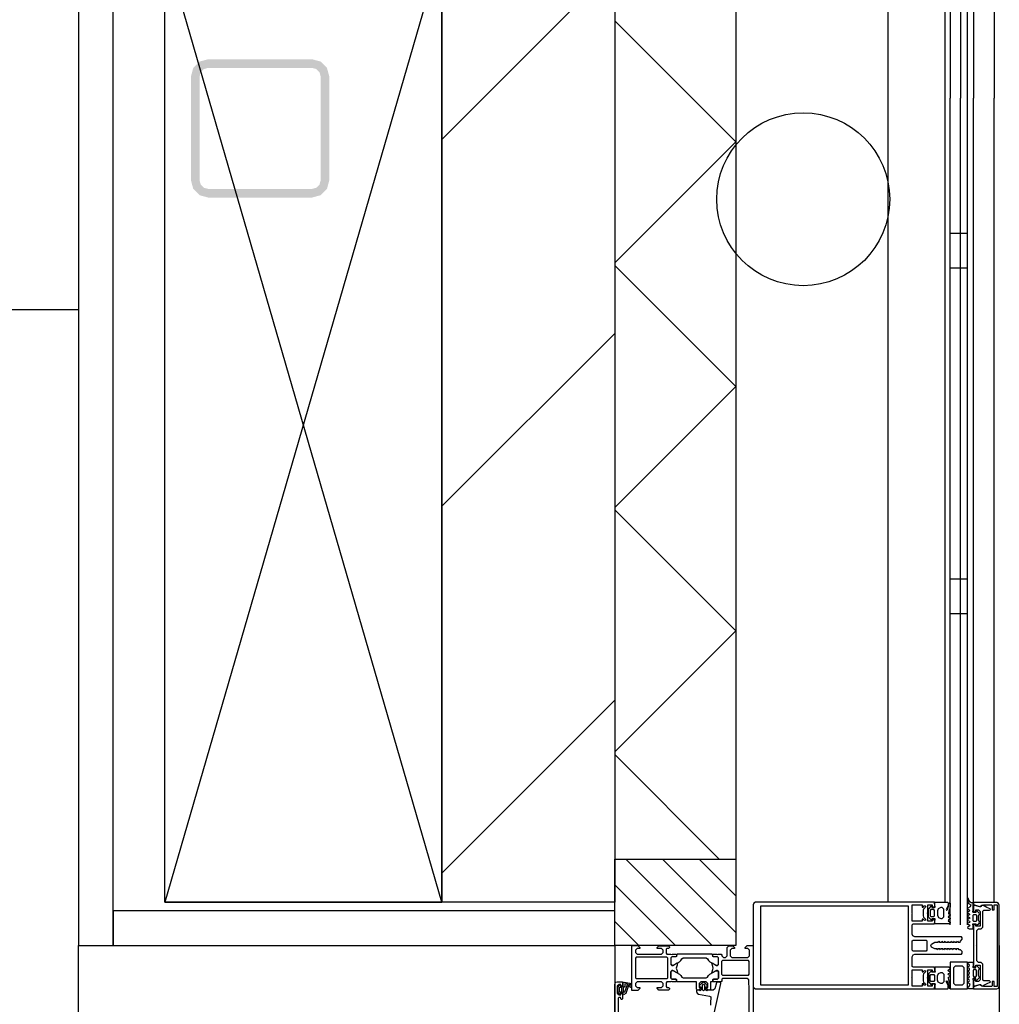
# Model space of a CAD drawing. Header units: millimetres. Extents: x -532 to 413144, y -532 to 654275.
# Tile 206 of 210: x 46766 to 47332, y 28766 to 29336. Entities that reach past the tile are written whole.
import ezdxf

# ---------------------------------------------------------------- set-up
doc = ezdxf.new("R2010")
doc.units = ezdxf.units.MM
doc.header["$LTSCALE"] = 100
doc.linetypes.add('CENTER', pattern=[50.8, 31.75, -6.35, 6.35, -6.35])
for name, color, linetype in [('A-0210-WAND-BU', 7, 'Continuous'), ('A-0216-WAND-BU-ISO', 7, 'Continuous'), ('A-0220-WAND-BI-ARC', 254, 'Continuous'), ('A-0250-PROFIEL-ARCERING', 253, 'CENTER'), ('A-0270-DAK', 7, 'Continuous'), ('A-0310-KOZIJN-BU', 7, 'Continuous'), ('A-0410-AFWERKING-GEVEL', 7, 'Continuous'), ('BL40----_AFWERKING', 1, 'Continuous')]:
    doc.layers.add(name, color=color, linetype=linetype)

msp = doc.modelspace()

# ---------------------------------------------------------------- hatches: boundary and pattern name
at = {"layer": 'A-0220-WAND-BI-ARC'}
h = msp.add_hatch(dxfattribs=at)
h.set_pattern_fill('ARKEY_AU__100P_13', color=256, angle=-90, style=0, pattern_type=0)
h.set_pattern_definition([(45, (-281611.93, 347010.56), (106.06602, -106.066017), [])])
h.paths.add_polyline_path([(47010, 29377.625), (47110, 29477.625), (47110, 28825), (47010, 28825)], flags=0)
at = {"layer": 'A-0250-PROFIEL-ARCERING'}
msp.add_hatch(color=256, dxfattribs=at).paths.add_polyline_path([(46865, 29272.625), (46865, 29302.625), (46866.34375, 29307.625), (46870, 29311.28125), (46875, 29312.625), (46935, 29312.625), (46940, 29311.28125), (46943.65625, 29307.625), (46945, 29302.625), (46945, 29242.625), (46943.65625, 29237.625), (46940, 29233.96875), (46935, 29232.625), (46875, 29232.625), (46870, 29233.96875), (46866.34375, 29237.625), (46865, 29242.625), (46865, 29272.625), (46870, 29272.625), (46870, 29242.625), (46870.65625, 29240.125), (46872.5, 29238.28125), (46875, 29237.625), (46935, 29237.625), (46937.5, 29238.28125), (46939.34375, 29240.125), (46940, 29242.625), (46940, 29302.625), (46939.34375, 29305.125), (46937.5, 29306.96875), (46935, 29307.625), (46875, 29307.625), (46872.5, 29306.96875), (46870.65625, 29305.125), (46870, 29302.625), (46870, 29272.625)], flags=0)

# ---------------------------------------------------------------- linework, layer by layer
at = {"layer": 'A-0210-WAND-BU', "ltscale": 10}
for points in [[(47110, 29477.625), (47110, 28825)], [(47010, 28825), (47010, 29377.625)], [(47110, 28825), (47010, 28825)]]:
    msp.add_lwpolyline(points, dxfattribs=at)
at = {"layer": 'A-0216-WAND-BU-ISO'}
for p, q in [((47180, 29264.78125), (47110, 29334.78125)), ((47180, 29264.78125), (47110, 29194.78125)), ((47180, 29123.375), (47110, 29193.375)), ((47180, 29123.375), (47110, 29053.375)), ((47180, 28981.9375), (47110, 29051.9375)), ((47180, 28981.96875), (47110, 28911.96875)), ((47170.5, 28850), (47110, 28910.5))]:
    msp.add_line(p, q, dxfattribs=at)
at = {"layer": 'A-0216-WAND-BU-ISO', "ltscale": 10}
for points in [[(47180, 29547.625), (47180, 28850)], [(47110, 29477.625), (47110, 28850)]]:
    msp.add_lwpolyline(points, dxfattribs=at)
at = {"layer": 'A-0270-DAK'}
for p, q in [((47166.34375, 28800), (47116.375, 28850)), ((47180, 28807.5625), (47137.5625, 28850)), ((47180, 28828.78125), (47158.78125, 28850)), ((47145.125, 28800), (47110, 28835.15625)), ((47123.90625, 28800), (47110, 28813.9375))]:
    msp.add_line(p, q, dxfattribs=at)
at = {"layer": 'A-0270-DAK', "ltscale": 10}
msp.add_lwpolyline([(47110, 28850), (47180, 28850), (47180, 28800), (47110, 28800)], close=True, dxfattribs=at)
at = {"layer": 'A-0310-KOZIJN-BU'}
for p, q in [((47304, 29212), (47310, 29212)), ((47304, 29212), (47314, 29212)), ((47304, 29192), (47310, 29192)), ((47304, 29192), (47314, 29192)), ((47304, 29012), (47310, 29012)), ((47304, 29012), (47314, 29012)), ((47304, 28992), (47310, 28992)), ((47304, 28992), (47314, 28992))]:
    msp.add_line(p, q, dxfattribs=at)
at = {"layer": 'A-0310-KOZIJN-BU', "ltscale": 10}
for points in [[(47303.875, 29591), (47303.875, 29290.125)], [(47309.875, 29591), (47309.875, 29290.125)], [(47313.875, 29591), (47313.875, 29290.125)], [(47267.875, 29578.5), (47267.875, 29290.125)], [(47300.875, 29578.5), (47300.875, 29290.125)], [(47317.375, 29578.5), (47317.375, 29290.125)], [(47329.375, 29578.5), (47329.375, 29290.125)], [(47268.0625, 28825), (47268.0625, 29290.125)], [(47301, 28825), (47301, 29290.125)], [(47304, 28812), (47304, 29290.125)], [(47304, 28812), (47304, 29290.125)], [(47310, 28812), (47310, 29290.125)], [(47314, 28812), (47314, 29290.125)], [(47317.375, 28825), (47317.375, 29290.125)], [(47317.375, 28825), (47317.375, 29290.125)], [(47329.375, 28825), (47329.375, 29290.125)], [(47330.875, 28824.875), (47317.375, 28824.875)], [(47317.375, 28824.875), (47317.375, 28823.75)], [(47317.375, 28823.75), (47321, 28822.625)], [(47321.1875, 28822.375), (47317.375, 28823.375)], [(47317.375, 28823.375), (47317.375, 28820.125)], [(47321, 28822.625), (47322.5, 28823.375)], [(47321.75, 28822.5), (47321.4375, 28822.375)], [(47322.125, 28823.125), (47321.75, 28822.5)], [(47322.4375, 28823.375), (47322.125, 28823.125)], [(47324.1875, 28822.5), (47322.4375, 28823.375)], [(47322.5, 28823.375), (47323.25, 28823.625)], [(47323.25, 28823.625), (47327.78125, 28823.625)], [(47325.25, 28822), (47324.1875, 28822.5)], [(47327.78125, 28823.625), (47328.28125, 28823.125)], [(47328.28125, 28823.125), (47328.28125, 28820.625)], [(47329.5, 28820.625), (47329.5, 28823.625)], [(47329.5, 28823.625), (47331.1875, 28823.625)], [(47331.9375, 28824.375), (47330.875, 28824.875)], [(47331.1875, 28823.625), (47331.1875, 28776.25)], [(47332.375, 28823.375), (47331.9375, 28824.375)], [(47332.375, 28776.5), (47332.375, 28823.375)], [(47317.625, 28813.8125), (47317.1875, 28814.25), (47317.1875, 28817.5), (47317.625, 28818), (47318.8125, 28818), (47319.1875, 28817.5), (47319.1875, 28814.25), (47318.8125, 28813.8125), (47317.6875, 28813.8125), (47317.625, 28813.8125)], [(47317.375, 28820.125), (47318.1875, 28819.375)], [(47318.1875, 28819.375), (47318.8125, 28819.375)], [(47318.8125, 28819.375), (47318.8125, 28820.625)], [(47318.8125, 28820.625), (47320.375, 28820.625)], [(47320.375, 28820.625), (47321.375, 28819.625)], [(47321.4375, 28822.375), (47321.1875, 28822.375)], [(47321.375, 28819.625), (47321.375, 28811.1875)], [(47322.875, 28819.875), (47323.375, 28820.375)], [(47322.875, 28810.6875), (47322.875, 28819.875)], [(47323.375, 28820.375), (47326.78125, 28820.375)], [(47327.09375, 28821.25), (47325.25, 28822)], [(47326.78125, 28820.375), (47327.1875, 28820.625)], [(47327.28125, 28820.875), (47327.09375, 28821.25)], [(47327.1875, 28820.625), (47327.28125, 28820.875)], [(47328.28125, 28820.625), (47329.5, 28820.625)], [(47318.1875, 28812.375), (47317.375, 28811.625)], [(47317.375, 28811.625), (47317.375, 28788.25)], [(47318.8125, 28812.375), (47318.1875, 28812.375)], [(47318.8125, 28811.1875), (47318.8125, 28812.375)], [(47321.375, 28811.1875), (47318.8125, 28811.1875)], [(47319.375, 28808.6875), (47320.375, 28809.6875)], [(47319.375, 28800.1875), (47319.375, 28808.6875)], [(47320.375, 28809.6875), (47321.875, 28809.6875)], [(47321.875, 28809.6875), (47322.875, 28810.6875)], [(47187.8125, 28742.75), (47187.8125, 28774), (47187.5625, 28780.125), (47186.5625, 28781), (47172.5, 28781), (47172, 28780.5), (47172, 28779.5), (47171.5, 28779), (47170, 28779), (47169.28125, 28779.25), (47169, 28779), (47167.09375, 28779), (47166.8125, 28779.375), (47166.8125, 28780.375), (47167.09375, 28780.625), (47169.5, 28780.625), (47170, 28781.125), (47170, 28785), (47169.5, 28785.5), (47168.8125, 28785.5), (47166.40625, 28784.125), (47166.3125, 28784.125), (47166.21875, 28784.1875), (47166.1875, 28784.25), (47166.71875, 28786.125), (47166.90625, 28787), (47166.71875, 28787.9375), (47166.21875, 28789.75), (47166.21875, 28789.875), (47166.3125, 28789.9375), (47166.40625, 28789.9375), (47168.8125, 28788.5), (47169.5, 28788.5), (47170, 28789), (47170, 28792.90625), (47169.5, 28793.40625), (47167.09375, 28793.40625), (47166.8125, 28793.71875), (47166.8125, 28794.71875), (47167.09375, 28795), (47169, 28795), (47169.71875, 28794.8125), (47170, 28795), (47171.5, 28795), (47172, 28794.5), (47172, 28794), (47173, 28793), (47174, 28793), (47175, 28794), (47175, 28798.8125), (47176, 28799.8125), (47178.3125, 28799.8125), (47179.3125, 28798.8125), (47179.3125, 28798.3125), (47177.8125, 28798.3125), (47176.8125, 28797.3125), (47176.8125, 28794), (47177.8125, 28793), (47187, 28793), (47188, 28794), (47188, 28797.3125), (47187, 28798.3125), (47185.5, 28798.3125), (47185.5, 28798.90625), (47186.59375, 28800), (47190, 28800), (47190, 28734)], [(47319.1875, 28799.9375), (47319.375, 28800.1875)], [(47319.375, 28799.6875), (47319.1875, 28799.9375)], [(47319.375, 28791.125), (47319.375, 28799.6875)], [(47332.375, 28800), (47332.375, 26100)], [(47187.3125, 28782.875), (47187.8125, 28783.375), (47187.8125, 28790.75), (47187.3125, 28791.25), (47172.3125, 28791.25), (47171.8125, 28790.75), (47171.8125, 28783.375), (47172.3125, 28782.875), (47187.3125, 28782.875)], [(47317.375, 28788.25), (47318.1875, 28787.4375)], [(47318.8125, 28787.4375), (47318.8125, 28788.625)], [(47318.8125, 28788.625), (47321.375, 28788.625)], [(47320.375, 28790.125), (47319.375, 28791.125)], [(47321.875, 28790.125), (47320.375, 28790.125)], [(47321.375, 28788.625), (47321.375, 28780.25)], [(47322.875, 28789.125), (47321.875, 28790.125)], [(47322.875, 28780), (47322.875, 28789.125)], [(47317.625, 28786.0625), (47317.1875, 28785.5625), (47317.1875, 28782.375), (47317.625, 28781.875), (47318.8125, 28781.875), (47319.1875, 28782.375), (47319.1875, 28785.5625), (47318.8125, 28786.0625), (47317.6875, 28786.0625), (47317.625, 28786.0625)], [(47318.1875, 28787.4375), (47318.8125, 28787.4375)], [(47110, 28730.5), (47110, 28777.5), (47110.5625, 28778.75), (47111.5, 28779), (47114.5, 28779), (47114.5, 28777), (47114, 28776.5), (47113.5, 28776.5), (47113.5, 28777.5), (47112.5, 28777.5), (47111.5, 28776.5), (47111.5, 28772.5), (47112.5, 28771.5), (47113.5, 28771.5), (47113.5, 28772.5), (47114, 28772.5), (47114.5, 28772), (47114.5, 28769.25), (47114.34375, 28768.875), (47114, 28768.75), (47113.65625, 28768.875), (47113.5, 28769.25), (47113.5, 28769.5), (47113.34375, 28769.875), (47113, 28770), (47112.5, 28770), (47112, 28769.5), (47112, 28758.25)], [(47115.40625, 28776), (47114.875, 28776), (47114.8125, 28775.875), (47114.8125, 28773.25), (47114.875, 28773.125), (47115.625, 28773.125), (47115.8125, 28773.25), (47117.40625, 28777.5), (47117.375, 28777.625), (47117.3125, 28777.625), (47116.125, 28777.875), (47115.90625, 28777.75), (47115.90625, 28776.5), (47115.40625, 28776)], [(47166.6875, 28757.25), (47171.3125, 28778.125), (47171.21875, 28778.625), (47170.84375, 28778.75), (47169.3125, 28778.75), (47168.8125, 28778.375), (47167.90625, 28775), (47166.9375, 28774.25), (47163.6875, 28774.25), (47163.1875, 28773.75), (47162.6875, 28774.25), (47162.6875, 28776.125), (47163.40625, 28776.125), (47163.65625, 28776.25), (47163.65625, 28776.625), (47162.0625, 28778.375), (47161.3125, 28778.75), (47160.53125, 28778.375), (47158.9375, 28776.625), (47158.9375, 28776.25), (47159.1875, 28776.125), (47159.90625, 28776.125), (47159.90625, 28774.25), (47159.40625, 28773.75), (47158.90625, 28774.25), (47157.3125, 28774.25), (47157.3125, 28773.375), (47157.65625, 28772.375), (47158.53125, 28771.875), (47164.90625, 28770.75), (47165.5625, 28770.25), (47165.6875, 28769.5)], [(47161.90625, 28774.375), (47161.3125, 28773.75), (47160.6875, 28774.375), (47160.6875, 28777.125), (47161.3125, 28777.75), (47161.90625, 28777.125), (47161.90625, 28774.375)], [(47318.1875, 28780.5), (47317.375, 28779.625)], [(47317.375, 28779.625), (47317.375, 28776.5)], [(47317.375, 28776.5), (47321.125, 28777.5)], [(47321, 28777.25), (47317.375, 28776.125)], [(47318.8125, 28780.5), (47318.1875, 28780.5)], [(47318.8125, 28779.25), (47318.8125, 28780.5)], [(47320.375, 28779.25), (47318.8125, 28779.25)], [(47321.375, 28780.25), (47320.375, 28779.25)], [(47322.5, 28776.5), (47321, 28777.25)], [(47321.125, 28777.5), (47321.375, 28777.5)], [(47321.375, 28777.5), (47321.75, 28777.375)], [(47321.75, 28777.375), (47322.0625, 28776.75)], [(47322.5, 28776.5), (47324.125, 28777.375)], [(47323.375, 28779.5), (47322.875, 28780)], [(47326.78125, 28779.5), (47323.375, 28779.5)], [(47324.125, 28777.375), (47325.4375, 28778)], [(47325.4375, 28778), (47327.1875, 28778.75)], [(47327.1875, 28779.25), (47326.78125, 28779.5)], [(47327.28125, 28779), (47327.1875, 28779.25)], [(47327.1875, 28778.75), (47327.28125, 28779)], [(47329.5, 28779.25), (47328.28125, 28779.25)], [(47328.28125, 28779.25), (47328.28125, 28776.75)], [(47329.5, 28776.25), (47329.5, 28779.25)], [(47113.6875, 28775.75), (47112.90625, 28775.75), (47112.6875, 28775.625), (47112.6875, 28773.375), (47112.875, 28773.125), (47113.6875, 28773.125), (47114.09375, 28773.5), (47114.09375, 28775.375), (47113.6875, 28775.75)], [(47317.375, 28776.125), (47317.375, 28775)], [(47317.375, 28775), (47330.875, 28775)], [(47322.0625, 28776.75), (47322.5, 28776.5)], [(47323.25, 28776.25), (47322.5, 28776.5)], [(47327.78125, 28776.25), (47323.25, 28776.25)], [(47328.28125, 28776.75), (47327.78125, 28776.25)], [(47331.1875, 28776.25), (47329.5, 28776.25)], [(47330.875, 28775), (47331.9375, 28775.375)], [(47331.9375, 28775.375), (47332.375, 28776.5)], [(47165.6875, 28769.5), (47165.46875, 28767.5), (47165.3125, 28765.5)]]:
    msp.add_lwpolyline(points, dxfattribs=at)
for points in [[(47295, 28825), (47191.5, 28825), (47190.5, 28824.5), (47190, 28823.5), (47190, 28776.375), (47190.5, 28775.5), (47191.5, 28775), (47295, 28775), (47295.0625, 28777), (47294.25, 28777.75), (47293.625, 28777.75), (47293.625, 28776.5), (47291, 28776.5), (47291, 28781), (47290.75, 28781.25), (47291, 28781.5), (47291, 28785.9375), (47293.625, 28785.9375), (47293.625, 28784.75), (47294.25, 28784.75), (47295.125, 28785.625), (47295.125, 28786.9375), (47294.625, 28787.4375), (47282.5, 28787.4375), (47282, 28787.9375), (47282, 28793.5), (47282.625, 28794.6875), (47283.5, 28795), (47310.5, 28795), (47311, 28795.5), (47311, 28796.5), (47310, 28797.5), (47309.09375, 28797.5), (47308.8125, 28798), (47307.59375, 28798), (47307.3125, 28797.5), (47307, 28798), (47305.78125, 28798), (47305.5, 28797.5), (47305.21875, 28798), (47304, 28798), (47303.6875, 28797.5), (47303.4375, 28798), (47302.21875, 28798), (47301.90625, 28797.5), (47301.625, 28798), (47300.40625, 28798), (47300.125, 28797.5), (47299.8125, 28798), (47298.625, 28798), (47298.3125, 28797.5), (47298.0625, 28798), (47296.8125, 28798), (47296.5, 28797.5), (47296.25, 28798), (47295.1875, 28798), (47293.25, 28799.125), (47292.75, 28800), (47293.25, 28800.875), (47295.1875, 28802), (47297.125, 28802), (47297.4375, 28802.5), (47297.75, 28802), (47298.9375, 28802), (47299.21875, 28802.5), (47299.5, 28802), (47300.71875, 28802), (47301, 28802.5), (47301.3125, 28802), (47302.53125, 28802), (47302.8125, 28802.5), (47303.09375, 28802), (47304.3125, 28802), (47304.625, 28802.5), (47304.875, 28802), (47306.125, 28802), (47306.40625, 28802.5), (47306.6875, 28802), (47307.90625, 28802), (47308.1875, 28802.5), (47308.5, 28802), (47309.6875, 28802), (47310, 28802.5), (47311, 28803.65625), (47311, 28804.5), (47310.5, 28805), (47283.5, 28805), (47282.375, 28805.53125), (47282, 28806.5), (47282, 28812.0625), (47282.5, 28812.5625), (47294.625, 28812.5625), (47295.125, 28813.0625), (47295.125, 28814.375), (47294.25, 28815.25), (47293.625, 28815.25), (47293.625, 28814.0625), (47291, 28814.0625), (47291, 28818.5), (47290.75, 28818.75), (47291, 28819), (47291, 28823.5), (47293.625, 28823.5), (47293.625, 28822.25), (47294.25, 28822.25), (47295.0625, 28823)], [(47194.5, 28822.875), (47279.75, 28822.875), (47279.75, 28777.125), (47194.5, 28777.125)], [(47282, 28814.0625), (47282, 28818.5), (47281.875, 28818.75), (47282, 28819), (47282, 28823.5), (47287.75, 28823.5), (47287.75, 28822.25), (47288.375, 28822.25), (47289, 28822.875), (47289.5, 28823), (47289.875, 28822.5), (47289.75, 28822.25), (47288.625, 28821.125), (47288.375, 28820.375), (47288.375, 28817.125), (47288.625, 28816.375), (47289.75, 28815.3125), (47289.875, 28815), (47289.5, 28814.5), (47289, 28814.625), (47288.375, 28815.25), (47287.75, 28815.25), (47287.75, 28814.0625)], [(47295.1875, 28825), (47302.625, 28825), (47302.8125, 28824.75), (47302.8125, 28823.5), (47302.71875, 28823), (47301.75, 28820.875), (47301.8125, 28820.5), (47301.96875, 28820.375), (47302.53125, 28821), (47302.6875, 28821.5), (47302.96875, 28822.75), (47303.0625, 28823.75), (47303.09375, 28824.25), (47303.6875, 28824.875), (47303.8125, 28824.875), (47304, 28824.25), (47304, 28823.625), (47303.9375, 28823.125), (47303.875, 28822.625), (47303.5, 28820.875), (47303.25, 28820.125), (47303.0625, 28818.375), (47303.875, 28817.875), (47304, 28817.625), (47303.875, 28817.375), (47303.03125, 28816.875), (47302.8125, 28816.5), (47303.03125, 28816.25), (47303.875, 28815.75), (47304, 28815.4375), (47303.8125, 28815.1875), (47303.03125, 28814.75), (47302.8125, 28814.3125), (47303.03125, 28814), (47303.875, 28813.5), (47304, 28813.1875), (47303.875, 28813), (47303.125, 28812.5625), (47295.1875, 28812.5625), (47295.1875, 28814.5625), (47295.3125, 28815.125), (47295.25, 28815.375), (47295, 28815.5), (47293.4375, 28815.5), (47293.4375, 28814.6875), (47293.125, 28814.6875), (47291.6875, 28816.125), (47291.4375, 28816.625), (47291.4375, 28820.875), (47291.75, 28821.375), (47293.125, 28822.875), (47293.4375, 28822.875), (47293.4375, 28822), (47295, 28822), (47295.25, 28822.125), (47295.3125, 28822.375), (47295.1875, 28823)], [(47314.25, 28810.125), (47314.875, 28809.6875), (47317.3125, 28809.6875), (47317.3125, 28811.3125), (47317.0625, 28812.25), (47317.125, 28812.5), (47317.375, 28812.625), (47318.875, 28812.625), (47318.875, 28811.5), (47319.1875, 28811.5), (47320.6875, 28812.9375), (47320.875, 28813.5625), (47320.3125, 28814.625), (47320.3125, 28817.125), (47320.875, 28818.25), (47320.75, 28818.75), (47319.1875, 28820.25), (47318.875, 28820.25), (47318.875, 28819.125), (47317.375, 28819.125), (47317.125, 28819.25), (47317.0625, 28819.375), (47317.0625, 28819.5), (47317.3125, 28820.5), (47317.3125, 28824.625), (47316.125, 28824.625), (47315.5, 28825.125), (47314.75, 28826.25), (47314.625, 28827.125), (47314.375, 28827.25), (47314.125, 28827.125), (47314, 28827), (47314, 28825.875), (47314.5, 28824.375), (47315.875, 28823.5), (47315.5, 28822.375), (47314.25, 28821.625), (47314, 28821.375), (47314.25, 28821.125), (47315, 28820.625), (47315.25, 28820.25), (47315, 28819.875), (47314.25, 28819.375), (47314, 28819.125), (47314.25, 28818.875), (47315, 28818.375), (47315.25, 28818), (47315, 28817.75), (47314.25, 28817.25), (47314, 28816.875), (47314.25, 28816.75), (47315.125, 28816.25), (47315.25, 28815.875), (47315, 28815.5625), (47314.25, 28815.0625), (47314, 28814.8125), (47314.25, 28814.5625), (47315.125, 28814.0625), (47315.25, 28813.6875), (47315.125, 28813.375), (47314.25, 28812.875), (47314, 28812.625), (47314.25, 28812.3125), (47315, 28811.875), (47315.25, 28811.4375), (47315, 28811.125), (47314.25, 28810.625), (47314, 28810.3125)], [(47294.5, 28820.75), (47292.875, 28820.75), (47292.4375, 28820.25), (47292.4375, 28817.25), (47292.875, 28816.75), (47294.5, 28816.75), (47295, 28817.25), (47295, 28820.25)], [(47298.625, 28815.5625), (47299.3125, 28815.5625), (47300.3125, 28816.5), (47300.3125, 28821), (47299.3125, 28822), (47298.625, 28822), (47297.125, 28821.25), (47296.625, 28820), (47296.625, 28817.5), (47297.25, 28816.125)], [(47142.5, 28779), (47140.1875, 28779), (47139.6875, 28778.5), (47139.6875, 28776.25), (47140.1875, 28775.75), (47141.1875, 28775.75), (47141.6875, 28775.25), (47141.6875, 28774.75), (47141.1875, 28774.25), (47135.5, 28774.25), (47134.5, 28775.25), (47134.5, 28775.75), (47137, 28775.75), (47138, 28776.75), (47138, 28778), (47137, 28779), (47130, 28779), (47129, 28779), (47123, 28779), (47122, 28778), (47122, 28776.75), (47123, 28775.75), (47124.5, 28775.75), (47124.5, 28775.125), (47123.40625, 28774), (47120, 28774), (47120, 28800), (47123.40625, 28800), (47124.5, 28798.90625), (47124.5, 28798.3125), (47123, 28798.3125), (47122, 28797.3125), (47122, 28796), (47123, 28795), (47129, 28795), (47130, 28795), (47137, 28795), (47138, 28796), (47138, 28797.3125), (47137, 28798.3125), (47134.5, 28798.3125), (47134.5, 28798.8125), (47135.5, 28799.8125), (47141.1875, 28799.8125), (47141.6875, 28799.3125), (47141.6875, 28798.8125), (47141.1875, 28798.3125), (47140.1875, 28798.3125), (47139.6875, 28797.8125), (47139.6875, 28795.5), (47140.1875, 28795), (47142.5, 28795), (47143.21875, 28794.8125), (47143.5, 28795), (47145.40625, 28795), (47145.6875, 28794.71875), (47145.6875, 28793.71875), (47145.40625, 28793.40625), (47143, 28793.40625), (47142.5, 28792.90625), (47142.5, 28789), (47143, 28788.5), (47143.6875, 28788.5), (47146.09375, 28789.9375), (47146.15625, 28789.9375), (47146.21875, 28789.9375), (47146.3125, 28789.8125), (47146.0625, 28788.625), (47145.59375, 28787), (47146.0625, 28785.4375), (47146.28125, 28784.3125), (47146.09375, 28784.125), (47143.6875, 28785.5), (47143, 28785.5), (47142.5, 28785), (47142.5, 28781.125), (47143, 28780.625), (47145.40625, 28780.625), (47145.6875, 28780.375), (47145.6875, 28779.375), (47145.40625, 28779), (47143.5, 28779), (47142.78125, 28779.25)], [(47282, 28802.6875), (47282.5, 28803.1875), (47290, 28803.1875), (47290.5, 28802.6875), (47290.5, 28797.3125), (47290, 28796.8125), (47282.5, 28796.8125), (47282, 28797.3125)], [(47145.6875, 28793.71875), (47145.40625, 28793.40625), (47143, 28793.40625), (47142.5, 28792.90625), (47142.5, 28789.375), (47143.21875, 28788.5625), (47144.03125, 28788.6875), (47147.4375, 28790.625), (47148.21875, 28791.375), (47148.75, 28792.3125), (47149.625, 28792.8125), (47162.875, 28792.8125), (47163.75, 28792.3125), (47164.28125, 28791.375), (47165.0625, 28790.625), (47168.46875, 28788.6875), (47169.5625, 28788.6875), (47170, 28789.375), (47170, 28792.90625), (47169.5, 28793.40625), (47167.09375, 28793.40625), (47166.8125, 28793.71875), (47166.8125, 28794.5), (47166.3125, 28795), (47146.1875, 28795), (47145.6875, 28794.5)], [(47140.6875, 28781.375), (47140.6875, 28792.71875), (47140.1875, 28793.21875), (47122.5, 28793.21875), (47122, 28792.71875), (47122, 28781.375), (47122.5, 28780.875), (47140.1875, 28780.875)], [(47304.0625, 28790.3125), (47304.0625, 28775), (47313.9375, 28775), (47313.9375, 28790.3125)], [(47306.0625, 28778), (47306.0625, 28787.3125), (47307.0625, 28788.3125), (47310.9375, 28788.3125), (47311.9375, 28787.3125), (47311.9375, 28778), (47310.9375, 28777), (47307.0625, 28777)], [(47314.1875, 28789.875), (47314.8125, 28790.3125), (47317.25, 28790.3125), (47317.25, 28788.6875), (47317, 28787.75), (47317.0625, 28787.5), (47317.3125, 28787.375), (47318.8125, 28787.375), (47318.8125, 28788.5), (47319.125, 28788.5), (47320.625, 28787.0625), (47320.8125, 28786.4375), (47320.25, 28785.375), (47320.25, 28782.875), (47320.8125, 28781.75), (47320.6875, 28781.25), (47319.125, 28779.75), (47318.8125, 28779.75), (47318.8125, 28780.875), (47317.3125, 28780.875), (47317.0625, 28780.75), (47317, 28780.625), (47317, 28780.5), (47317.25, 28779.5), (47317.25, 28775), (47314.8125, 28775), (47314.1875, 28775.5), (47314, 28775.625), (47314.1875, 28776), (47314.9375, 28776.5), (47315.1875, 28776.75), (47315.4375, 28777.625), (47314.1875, 28778.375), (47313.9375, 28778.625), (47314.1875, 28778.875), (47314.9375, 28779.375), (47315.1875, 28779.75), (47314.9375, 28780.125), (47314.1875, 28780.625), (47313.9375, 28780.875), (47314.1875, 28781.125), (47314.9375, 28781.625), (47315.1875, 28782), (47314.9375, 28782.25), (47314.1875, 28782.75), (47313.9375, 28783.125), (47314.1875, 28783.25), (47315.0625, 28783.75), (47315.1875, 28784.125), (47314.9375, 28784.4375), (47314.1875, 28784.9375), (47313.9375, 28785.1875), (47314.1875, 28785.4375), (47315.0625, 28785.9375), (47315.1875, 28786.3125), (47315.0625, 28786.625), (47314.1875, 28787.125), (47313.9375, 28787.375), (47314.1875, 28787.6875), (47314.9375, 28788.125), (47315.1875, 28788.5625), (47314.9375, 28788.875), (47314.1875, 28789.375), (47313.9375, 28789.6875)], [(47145.6875, 28780.375), (47145.40625, 28780.625), (47143, 28780.625), (47142.5, 28781.125), (47142.5, 28784.6875), (47143.21875, 28785.5), (47144.03125, 28785.375), (47147.4375, 28783.5), (47148.21875, 28782.75), (47148.75, 28781.75), (47149.625, 28781.25), (47162.875, 28781.25), (47163.75, 28781.75), (47164.28125, 28782.75), (47165.0625, 28783.5), (47168.46875, 28785.375), (47169.5625, 28785.375), (47170, 28784.6875), (47170, 28781.125), (47169.5, 28780.625), (47167.09375, 28780.625), (47166.8125, 28780.375), (47166.8125, 28779.5), (47166.3125, 28779), (47165.3125, 28779), (47165.3125, 28774.75), (47164.8125, 28774.25), (47163.96875, 28774.25), (47163, 28775), (47162.8125, 28775.75), (47163.8125, 28775.75), (47163.8125, 28778), (47162.8125, 28779), (47159.8125, 28779), (47158.8125, 28778), (47158.8125, 28775.75), (47159.8125, 28775.75), (47159.59375, 28775), (47158.625, 28774.25), (47157.8125, 28774.25), (47157.3125, 28774.75), (47157.3125, 28779), (47146.1875, 28779), (47145.6875, 28779.5)], [(47282, 28785.9375), (47287.75, 28785.9375), (47287.75, 28784.75), (47288.375, 28784.75), (47289, 28785.375), (47289.5, 28785.5), (47289.875, 28785), (47289.75, 28784.6875), (47288.625, 28783.625), (47288.375, 28782.875), (47288.375, 28779.625), (47288.625, 28778.875), (47289.75, 28777.75), (47289.875, 28777.5), (47289.5, 28777), (47289, 28777.125), (47288.375, 28777.75), (47287.75, 28777.75), (47287.75, 28776.5), (47282, 28776.5), (47282, 28781), (47281.875, 28781.25), (47282, 28781.5)], [(47295.1875, 28775), (47302.625, 28775), (47302.8125, 28775.25), (47302.8125, 28776.5), (47302.71875, 28777), (47301.75, 28779.125), (47301.8125, 28779.5), (47301.96875, 28779.625), (47302.53125, 28779), (47302.6875, 28778.5), (47302.96875, 28777.25), (47303.0625, 28776.25), (47303.09375, 28775.75), (47303.6875, 28775.125), (47303.8125, 28775.125), (47304, 28775.75), (47304, 28776.375), (47303.9375, 28776.875), (47303.875, 28777.375), (47303.5, 28779.125), (47303.25, 28779.875), (47303.0625, 28781.625), (47303.875, 28782.125), (47304, 28782.375), (47303.875, 28782.625), (47303.03125, 28783.125), (47302.8125, 28783.5), (47303.03125, 28783.75), (47303.875, 28784.25), (47304, 28784.5625), (47303.8125, 28784.8125), (47303.03125, 28785.25), (47302.8125, 28785.6875), (47303.03125, 28786), (47303.875, 28786.5), (47304, 28786.8125), (47303.875, 28787), (47303.125, 28787.4375), (47295.1875, 28787.4375), (47295.1875, 28785.4375), (47295.3125, 28784.875), (47295.25, 28784.625), (47295, 28784.5), (47293.4375, 28784.5), (47293.4375, 28785.3125), (47293.125, 28785.3125), (47291.6875, 28783.875), (47291.4375, 28783.375), (47291.4375, 28779.125), (47291.75, 28778.625), (47293.125, 28777.125), (47293.4375, 28777.125), (47293.4375, 28778), (47295, 28778), (47295.25, 28777.875), (47295.3125, 28777.625), (47295.1875, 28777)], [(47294.5, 28779.25), (47292.875, 28779.25), (47292.4375, 28779.75), (47292.4375, 28782.75), (47292.875, 28783.25), (47294.5, 28783.25), (47295, 28782.75), (47295, 28779.75)], [(47298.625, 28784.4375), (47299.3125, 28784.4375), (47300.3125, 28783.5), (47300.3125, 28779), (47299.3125, 28778), (47298.625, 28778), (47297.125, 28778.75), (47296.625, 28780), (47296.625, 28782.5), (47297.25, 28783.875)], [(47113.375, 28776.375), (47113.53125, 28776.25), (47114.65625, 28776.25), (47114.8125, 28776.375), (47114.8125, 28778.25), (47115.03125, 28778.625), (47115.5, 28778.75), (47118.71875, 28778.25), (47119.8125, 28776.75), (47119.53125, 28775.875), (47119.21875, 28775.75), (47118.90625, 28775.875), (47118.8125, 28776.125), (47119, 28776.75), (47118.78125, 28777.25), (47118.3125, 28777.5), (47118.25, 28777.375), (47118.15625, 28777.375), (47116.4375, 28772.25), (47115.0625, 28771.5), (47114.8125, 28771.875), (47114.8125, 28772.75), (47114.65625, 28772.875), (47113.5625, 28772.875), (47113.375, 28772.75), (47113.21875, 28771.875), (47113.125, 28771.75), (47112.90625, 28771.875), (47112.1875, 28772.625), (47111.90625, 28773.25), (47111.90625, 28775.75), (47112.125, 28776.375), (47112.8125, 28777.25), (47113, 28777.375), (47113.15625, 28777.25)]]:
    msp.add_lwpolyline(points, close=True, dxfattribs=at)
at = {"layer": 'A-0410-AFWERKING-GEVEL', "ltscale": 10}
for points in [[(42300, 29477.625), (46800, 29477.625), (46800, 29167.625), (42300, 29167.625)], [(46800, 29477.625), (46800, 28800), (46820, 28800), (46820, 29477.625)], [(46820, 28800), (47110, 28800), (47110, 28820), (46820, 28820)], [(47110, 28800), (47110, 26100), (46800, 26100), (46800, 28800)]]:
    msp.add_lwpolyline(points, close=True, dxfattribs=at)
at = {"layer": 'BL40----_AFWERKING', "ltscale": 10}
msp.add_lwpolyline([(47010, 29377.625), (46850, 28825), (47010, 28825), (46850, 29377.625), (47010, 29377.625), (47010, 28825), (46850, 28825), (46850, 29377.625)], dxfattribs=at)
at = {"layer": 'BL40----_AFWERKING'}
msp.add_circle((47219, 29231.625), 50, dxfattribs=at)
msp.add_circle((47219, 29231.625), 50, dxfattribs=at)

doc.saveas('drawing.dxf')
